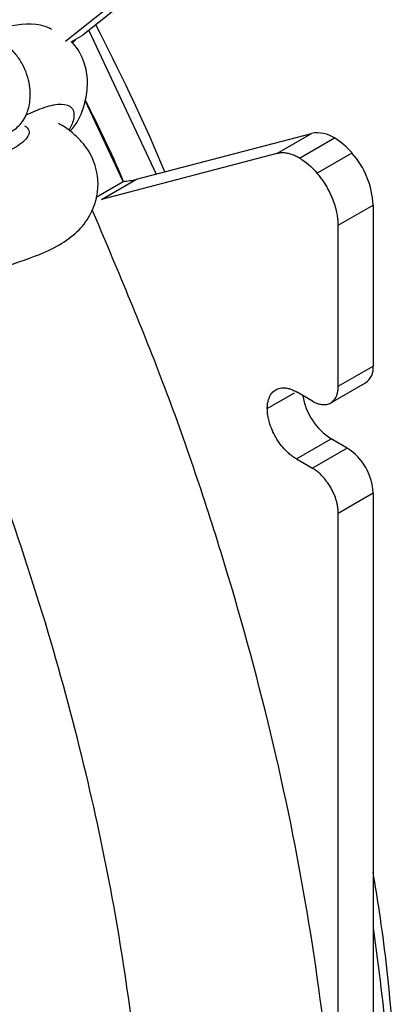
# Model space of a CAD drawing. Header units: millimetres. Extents: x 25 to 1092, y 25 to 838.
# Tile 15 of 17: x 1025 to 1042, y 655 to 698. Entities that reach past the tile are written whole.
import ezdxf

# ---------------------------------------------------------------- set-up
doc = ezdxf.new("R2010")
doc.units = ezdxf.units.MM
doc.header["$LTSCALE"] = 4

msp = doc.modelspace()

# ---------------------------------------------------------------- linework, layer by layer
for p, q in [((1035.227, 703.011), (1028.194, 697.393)), ((1027.434, 697.124), (1033.7, 702.13)), ((1028.455, 697.601), (1031.401, 691.308)), ((1027.677, 697.094), (1028.194, 697.393)), ((1027.701, 697.073), (1027.871, 697.171)), ((1029.952, 690.99), (1028.289, 694.531)), ((1030.538, 691.082), (1038.216, 693.091)), ((1036.688, 692.21), (1038.216, 693.091)), ((1037.686, 692.008), (1039.213, 692.89)), ((1036.688, 692.21), (1029.011, 690.201)), ((1039.984, 692.231), (1038.456, 691.35)), ((1028.766, 690.295), (1029.952, 690.99)), ((1029.011, 690.201), (1030.538, 691.082)), ((1039.383, 689.069), (1040.91, 689.95)), ((1040.91, 689.95), (1040.91, 682.905)), ((1039.383, 682.023), (1039.383, 689.069)), ((1039.383, 682.023), (1040.91, 682.905)), ((1039.052, 681.291), (1040.579, 682.172)), ((1036.272, 681.043), (1037.469, 681.734)), ((1038.252, 681.37), (1037.545, 681.778)), ((1037.545, 678.839), (1039.072, 679.72)), ((1039.779, 679.312), (1039.072, 679.72)), ((1039.779, 679.312), (1038.252, 678.43)), ((1037.545, 678.839), (1038.252, 678.43)), ((1039.383, 676.471), (1040.91, 677.352)), ((1040.91, 677.352), (1040.91, 644.201)), ((1039.383, 643.641), (1039.383, 676.471))]:
    msp.add_line(p, q)
for centre, radius, start, end in [((1038.466, 691.761), 1.353, 56.4891, 100.6616), ((1037.648, 690.278), 3.046, 39.9081, 59.0628), ((1037.203, 689.773), 3.711, 2.7365, 41.48), ((1040.149, 682.808), 0.767, 304.0557, 7.2566), ((1040.574, 682.067), 2.786, 189.2977, 237.3705), ((1038.454, 677.241), 2.459, 2.6055, 57.3945)]:
    msp.add_arc(centre, radius, start, end)
for points, knots in [([(1026.825, 697.646), (1026.79, 697.664), (1026.274, 697.922), (1025.022, 697.889), (1023.842, 697.447), (1023.231, 697.218)], [0, 0, 0, 0, 0.03358, 0.499279, 1, 1, 1, 1]), ([(1031.777, 691.406), (1031.722, 691.541), (1030.836, 693.714), (1029.767, 695.847), (1028.764, 697.848)], [0, 0, 0, 0, 0.0621, 1, 1, 1, 1]), ([(1025.708, 693.907), (1025.772, 694.052), (1025.828, 694.228), (1025.89, 694.66), (1025.895, 694.916), (1025.803, 695.49), (1025.704, 695.809), (1025.458, 696.266), (1025.36, 696.414), (1025.137, 696.688), (1025.012, 696.812), (1024.746, 697.025), (1024.605, 697.113), (1024.32, 697.246), (1024.177, 697.291), (1023.76, 697.364), (1023.505, 697.329), (1023.086, 697.163), (1022.921, 697.035), (1022.669, 696.756), (1022.58, 696.605), (1022.517, 696.461)], [0, 0, 0, 0, 0.125, 0.125, 0.25, 0.25, 0.375, 0.375, 0.4375, 0.4375, 0.5, 0.5, 0.5625, 0.5625, 0.625, 0.625, 0.75, 0.75, 0.875, 0.875, 1, 1, 1, 1]), ([(1027.629, 693.176), (1027.735, 693.305), (1028.051, 693.691), (1028.32, 694.496), (1028.432, 695.369), (1028.279, 696.236), (1027.966, 696.846), (1027.721, 697.055), (1027.701, 697.073)], [0, 0, 0, 0, 0.128933, 0.382242, 0.575487, 0.759973, 0.980119, 1, 1, 1, 1]), ([(1028.292, 694.538), (1028.866, 693.397), (1029.448, 692.24), (1029.931, 691.061), (1029.938, 691.044)], [0, 0, 0, 0, 0.985453, 1, 1, 1, 1]), ([(1025.708, 693.907), (1025.984, 694.026), (1026.542, 694.267), (1027.272, 694.425), (1027.774, 694.263), (1027.845, 693.755), (1027.659, 693.374), (1027.58, 693.21)], [0, 0, 0, 0, 0.208929, 0.422586, 0.61789, 0.836304, 1, 1, 1, 1]), ([(1023.637, 693.263), (1023.804, 693.183), (1024.162, 693.011), (1024.722, 693.021), (1025.241, 693.247), (1025.556, 693.593), (1025.678, 693.846), (1025.708, 693.907)], [0, 0, 0, 0, 0.202479, 0.434143, 0.673414, 0.920982, 1, 1, 1, 1]), ([(1025.629, 693.427), (1025.649, 693.414), (1025.893, 693.255), (1025.829, 692.902), (1025.16, 692.371), (1023.712, 691.867), (1021.887, 691.418), (1020.004, 691.029), (1018.71, 690.792), (1018.073, 690.676)], [0, 0, 0, 0, 0.013307, 0.165781, 0.315912, 0.505174, 0.676953, 0.8409, 1, 1, 1, 1]), ([(1019.039, 686.005), (1020.031, 686.191), (1021.893, 686.54), (1024.359, 687.121), (1026.129, 687.695), (1027.262, 688.239), (1028.021, 688.812), (1028.569, 689.525), (1028.856, 690.416), (1028.865, 691.112), (1028.736, 691.713), (1028.517, 692.219), (1028.218, 692.653), (1027.732, 693.131), (1027.391, 693.387), (1027.145, 693.505), (1027.119, 693.518)], [0, 0, 0, 0, 0.170573, 0.320342, 0.454148, 0.538896, 0.614646, 0.682406, 0.740522, 0.784691, 0.814352, 0.846946, 0.895725, 0.935986, 0.993107, 1, 1, 1, 1]), ([(1037.686, 692.008), (1037.656, 692.025), (1037.597, 692.058), (1037.508, 692.101), (1037.42, 692.138), (1037.333, 692.17), (1037.247, 692.196), (1037.133, 692.223), (1036.995, 692.241), (1036.835, 692.241), (1036.738, 692.22), (1036.688, 692.21)], [0, 0, 0, 0, 0.083691, 0.166938, 0.24997, 0.333018, 0.416313, 0.500084, 0.666967, 0.83299, 1, 1, 1, 1]), ([(1039.383, 689.069), (1039.383, 689.104), (1039.382, 689.175), (1039.374, 689.285), (1039.362, 689.397), (1039.345, 689.51), (1039.311, 689.687), (1039.248, 689.93), (1039.138, 690.238), (1038.999, 690.542), (1038.855, 690.801), (1038.716, 691.015), (1038.591, 691.188), (1038.501, 691.296), (1038.456, 691.35)], [0, 0, 0, 0, 0.049174, 0.098146, 0.14706, 0.196059, 0.245286, 0.372576, 0.500026, 0.627315, 0.754765, 0.836585, 0.918107, 1, 1, 1, 1]), ([(1039.383, 643.641), (1039.314, 646.058), (1039.177, 650.888), (1038.19, 658.501), (1036.645, 666.301), (1034.487, 674.233), (1031.846, 682.093), (1029.662, 687.241), (1028.598, 689.75)], [0, 0, 0, 0, 0.16814, 0.336118, 0.50368, 0.672326, 0.840323, 1, 1, 1, 1]), ([(1031.042, 644.59), (1030.993, 646.074), (1030.892, 649.136), (1030.392, 654.049), (1029.576, 659.383), (1028.36, 665.158), (1026.703, 671.365), (1024.506, 677.971), (1022.603, 683.05), (1021.291, 685.871), (1021.046, 686.398)], [0, 0, 0, 0, 0.113824, 0.234956, 0.363795, 0.50071, 0.646013, 0.799939, 0.962615, 1, 1, 1, 1]), ([(1036.272, 681.043), (1036.272, 681.074), (1036.273, 681.136), (1036.281, 681.225), (1036.294, 681.31), (1036.312, 681.391), (1036.335, 681.468), (1036.383, 681.591), (1036.475, 681.742), (1036.638, 681.877), (1036.837, 681.951), (1037.038, 681.956), (1037.222, 681.921), (1037.382, 681.865), (1037.49, 681.807), (1037.545, 681.778)], [0, 0, 0, 0, 0.040937, 0.081541, 0.121976, 0.16241, 0.20301, 0.243942, 0.371784, 0.499919, 0.62773, 0.755849, 0.837319, 0.918253, 1, 1, 1, 1]), ([(1038.252, 681.37), (1038.276, 681.356), (1038.324, 681.33), (1038.396, 681.296), (1038.467, 681.268), (1038.537, 681.246), (1038.607, 681.23), (1038.723, 681.212), (1038.88, 681.216), (1039.057, 681.282), (1039.202, 681.402), (1039.295, 681.554), (1039.349, 681.712), (1039.378, 681.859), (1039.381, 681.968), (1039.383, 682.023)], [0, 0, 0, 0, 0.040961, 0.081587, 0.122045, 0.162501, 0.203122, 0.244076, 0.371937, 0.500129, 0.627962, 0.756142, 0.837497, 0.918335, 1, 1, 1, 1]), ([(1037.545, 678.839), (1037.517, 678.855), (1037.463, 678.887), (1037.382, 678.943), (1037.302, 679.004), (1037.223, 679.07), (1037.145, 679.142), (1037.014, 679.273), (1036.838, 679.481), (1036.639, 679.785), (1036.476, 680.109), (1036.371, 680.401), (1036.31, 680.648), (1036.278, 680.852), (1036.274, 680.979), (1036.272, 681.043)], [0, 0, 0, 0, 0.040937, 0.081541, 0.121976, 0.16241, 0.20301, 0.243942, 0.371784, 0.499919, 0.62773, 0.755849, 0.837319, 0.918253, 1, 1, 1, 1]), ([(1039.383, 676.471), (1039.383, 676.499), (1039.382, 676.554), (1039.375, 676.64), (1039.364, 676.727), (1039.348, 676.816), (1039.329, 676.906), (1039.286, 677.065), (1039.204, 677.297), (1039.057, 677.589), (1038.877, 677.863), (1038.697, 678.074), (1038.534, 678.23), (1038.394, 678.342), (1038.299, 678.401), (1038.252, 678.43)], [0, 0, 0, 0, 0.040276, 0.080243, 0.120058, 0.159883, 0.199877, 0.240199, 0.370043, 0.500057, 0.629901, 0.759916, 0.840121, 0.919721, 1, 1, 1, 1]), ([(1040.91, 633.344), (1041.05, 634.09), (1041.355, 635.713), (1041.662, 638.13), (1041.866, 640.282), (1041.973, 641.865), (1042.03, 642.991), (1042.067, 643.996), (1042.094, 645.099), (1042.106, 646.444), (1042.088, 648.421), (1041.987, 651.173), (1041.704, 654.853), (1041.347, 658.114), (1041.006, 660.169), (1040.91, 660.749)], [0, 0, 0, 0, 0.09126, 0.198669, 0.283875, 0.338777, 0.377721, 0.409944, 0.450459, 0.499471, 0.556979, 0.664501, 0.792872, 0.941575, 1, 1, 1, 1]), ([(1040.91, 658.305), (1041.145, 656.55), (1041.706, 652.344), (1041.906, 645.995), (1041.707, 639.865), (1041.145, 636.298), (1040.91, 634.805)], [0, 0, 0, 0, 0.208348, 0.499359, 0.790477, 1, 1, 1, 1])]:
    msp.add_open_spline(points, degree=3, knots=knots)
for points in [[(1037.686, 692.008), (1037.953, 691.854), (1038.219, 691.627), (1038.456, 691.35)], [(1029.952, 690.99), (1030.155, 691.002), (1030.351, 691.033), (1030.538, 691.082)]]:
    msp.add_open_spline(points, degree=3)

doc.saveas('drawing.dxf')
